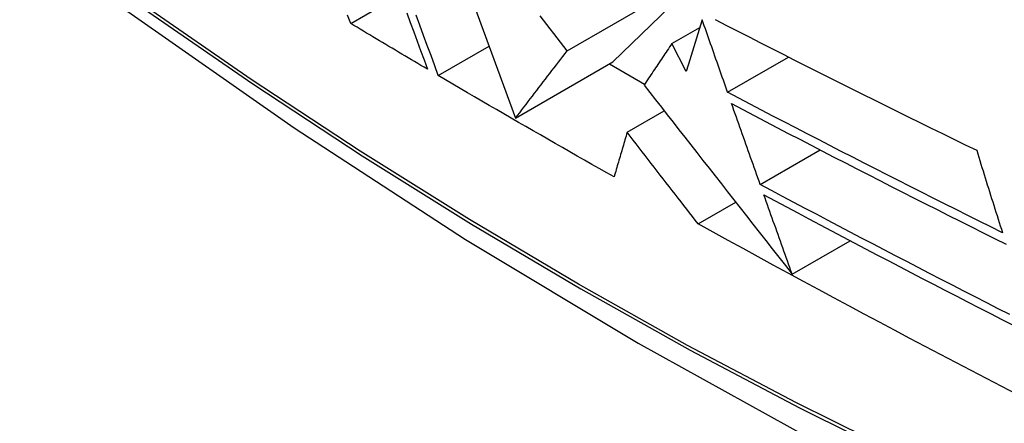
# Model space of a CAD drawing. Header units: inches. Extents: x 25 to 627, y 68 to 290.
# Tile 146 of 250: x 533.936 to 534.157, y 269.7355 to 269.8261. Entities that reach past the tile are written whole.
import ezdxf

# ---------------------------------------------------------------- set-up
doc = ezdxf.new("R2010")
doc.units = ezdxf.units.IN
doc.header["$MEASUREMENT"] = 0
doc.layers.add('Visible Edges(ANSI)', color=7, linetype='Continuous', lineweight=25)
doc.layers.add('Visible Tangent Edges(ANSI)', color=7, linetype='Continuous', lineweight=25)

msp = doc.modelspace()

# ---------------------------------------------------------------- linework, layer by layer
at = {"layer": 'Visible Edges(ANSI)'}
for p, q in [((534.03089, 269.84864), (534.0473, 269.80396)), ((534.05893, 269.81911), (534.09073, 269.83747)), ((534.09073, 269.83747), (534.06917, 269.81658)), ((534.01029, 269.82522), (534.02141, 269.83164)), ((534.08243, 269.82074), (534.08868, 269.82435)), ((534.02997, 269.81351), (534.04137, 269.8201)), ((534.08565, 269.81443), (534.08243, 269.82074)), ((534.09492, 269.80978), (534.1086, 269.81768)), ((534.0473, 269.80396), (534.06917, 269.81658)), ((534.06843, 269.81616), (534.07629, 269.81162)), ((534.07237, 269.8008), (534.08069, 269.8056)), ((534.10223, 269.7891), (534.11567, 269.79685)), ((534.0883, 269.78024), (534.09675, 269.78511)), ((534.10941, 269.76896), (534.1224, 269.77646))]:
    msp.add_line(p, q, dxfattribs=at)
at = {"layer": 'Visible Edges(ANSI)', "flags": 128}
for points in [[(533.77533, 269.98474), (533.81114, 269.95059), (533.84751, 269.91782), (533.88439, 269.8865), (533.92173, 269.85669), (533.9595, 269.82843), (533.99763, 269.80177), (534.03609, 269.77676), (534.07482, 269.75346), (534.11379, 269.7319), (534.15296, 269.71215), (534.19227, 269.69424), (534.23168, 269.67823), (534.27116, 269.66417), (534.31065, 269.6521), (534.35011, 269.64209), (534.38949, 269.63418)], [(534.01029, 269.82522), (534.00961, 269.82708)], [(534.02289, 269.82758), (534.02367, 269.82546), (534.02445, 269.82334), (534.02522, 269.82123), (534.02599, 269.81913), (534.02676, 269.81704), (534.02752, 269.81496)], [(534.02997, 269.81351), (534.02915, 269.81575), (534.02833, 269.818), (534.0275, 269.82026), (534.02666, 269.82253), (534.02583, 269.82482), (534.02498, 269.82711)], [(534.05893, 269.81911), (534.05817, 269.82008), (534.05741, 269.82105), (534.05664, 269.82203), (534.05588, 269.82301), (534.05511, 269.82399), (534.05435, 269.82497), (534.05358, 269.82596), (534.05281, 269.82694)], [(534.08922, 269.82608), (534.08906, 269.82559), (534.08891, 269.8251), (534.08876, 269.82461), (534.08861, 269.82412), (534.08845, 269.82363), (534.0883, 269.82315), (534.08815, 269.82266), (534.088, 269.82217), (534.08785, 269.82169), (534.0877, 269.8212), (534.08755, 269.82071), (534.0874, 269.82023), (534.08725, 269.81974), (534.08711, 269.81926), (534.08696, 269.81877), (534.08681, 269.81829), (534.08667, 269.8178), (534.08652, 269.81732), (534.08637, 269.81684), (534.08623, 269.81635), (534.08608, 269.81587), (534.08594, 269.81539), (534.08579, 269.81491), (534.08565, 269.81443)], [(534.09492, 269.80978), (534.09468, 269.81046), (534.09445, 269.81113), (534.09421, 269.81181), (534.09397, 269.81249), (534.09373, 269.81317), (534.09349, 269.81385), (534.09326, 269.81452), (534.09302, 269.8152), (534.09278, 269.81588), (534.09254, 269.81656), (534.0923, 269.81724), (534.09207, 269.81792), (534.09183, 269.8186), (534.09159, 269.81928), (534.09135, 269.81996), (534.09111, 269.82064), (534.09088, 269.82132), (534.09064, 269.822), (534.0904, 269.82268), (534.09016, 269.82336), (534.08993, 269.82404), (534.08969, 269.82472), (534.08945, 269.8254), (534.08922, 269.82608)], [(534.09215, 269.82609), (534.09468, 269.82479), (534.09721, 269.82348), (534.09974, 269.82219), (534.10228, 269.82089), (534.10482, 269.81959), (534.10737, 269.8183), (534.10991, 269.81701), (534.11246, 269.81573), (534.11502, 269.81444), (534.11757, 269.81316), (534.12013, 269.81188), (534.12268, 269.8106), (534.12524, 269.80933), (534.1278, 269.80806), (534.13036, 269.80679), (534.13292, 269.80552), (534.13548, 269.80426), (534.13805, 269.803), (534.14061, 269.80174), (534.14317, 269.80049), (534.14572, 269.79924), (534.14828, 269.79799), (534.15084, 269.79675)], [(534.02752, 269.81496), (534.0268, 269.81538), (534.02608, 269.81581), (534.02535, 269.81623), (534.02463, 269.81666), (534.02391, 269.81709), (534.02319, 269.81751), (534.02247, 269.81794), (534.02175, 269.81837), (534.02103, 269.81879), (534.02032, 269.81922), (534.0196, 269.81965), (534.01888, 269.82008), (534.01816, 269.8205), (534.01744, 269.82093), (534.01673, 269.82136), (534.01601, 269.82179), (534.01529, 269.82222), (534.01458, 269.82264), (534.01386, 269.82307), (534.01315, 269.8235), (534.01243, 269.82393), (534.01172, 269.82436), (534.011, 269.82479), (534.01029, 269.82522)], [(534.0473, 269.80396), (534.04777, 269.80458), (534.04824, 269.8052), (534.04872, 269.80582), (534.04919, 269.80644), (534.04967, 269.80706), (534.05014, 269.80769), (534.05062, 269.80831), (534.05111, 269.80894), (534.05159, 269.80957), (534.05207, 269.8102), (534.05256, 269.81084), (534.05304, 269.81147), (534.05353, 269.81211), (534.05402, 269.81274), (534.0545, 269.81338), (534.05499, 269.81401), (534.05548, 269.81465), (534.05597, 269.81529), (534.05647, 269.81592), (534.05696, 269.81656), (534.05745, 269.8172), (534.05794, 269.81783), (534.05843, 269.81847), (534.05893, 269.81911)], [(534.08243, 269.82074), (534.08217, 269.82035), (534.0819, 269.81996), (534.08163, 269.81957), (534.08137, 269.81917), (534.0811, 269.81878), (534.08084, 269.81839), (534.08057, 269.818), (534.08031, 269.81761), (534.08005, 269.81722), (534.07978, 269.81683), (534.07952, 269.81643), (534.07926, 269.81604), (534.079, 269.81565), (534.07873, 269.81527), (534.07847, 269.81488), (534.07821, 269.81449), (534.07795, 269.8141), (534.07769, 269.81371), (534.07743, 269.81332), (534.07718, 269.81294), (534.07692, 269.81255), (534.07666, 269.81216), (534.0764, 269.81178), (534.07615, 269.81139)], [(534.06943, 269.79078), (534.06777, 269.79172), (534.06611, 269.79265), (534.06445, 269.79359), (534.0628, 269.79453), (534.06114, 269.79547), (534.05949, 269.79642), (534.05784, 269.79736), (534.05619, 269.7983), (534.05454, 269.79925), (534.05289, 269.80019), (534.05124, 269.80114), (534.0496, 269.80208), (534.04795, 269.80303), (534.04631, 269.80398), (534.04467, 269.80493), (534.04303, 269.80588), (534.04139, 269.80683), (534.03976, 269.80778), (534.03812, 269.80874), (534.03649, 269.80969), (534.03486, 269.81064), (534.03322, 269.8116), (534.0316, 269.81256), (534.02997, 269.81351)], [(534.07615, 269.81139), (534.07744, 269.80975), (534.07873, 269.80809), (534.08004, 269.80643), (534.08135, 269.80475), (534.08267, 269.80307), (534.084, 269.80137), (534.08533, 269.79967), (534.08668, 269.79795), (534.08803, 269.79623), (534.08939, 269.79449), (534.09076, 269.79275), (534.09214, 269.79099), (534.09353, 269.78922), (534.09492, 269.78744), (534.09633, 269.78565), (534.09774, 269.78384), (534.09917, 269.78203), (534.1006, 269.7802), (534.10204, 269.77836), (534.1035, 269.7765), (534.10496, 269.77464), (534.10643, 269.77276), (534.10792, 269.77086), (534.10941, 269.76896)], [(534.15663, 269.77825), (534.15403, 269.77955), (534.15143, 269.78084), (534.14883, 269.78214), (534.14623, 269.78344), (534.14364, 269.78474), (534.14105, 269.78604), (534.13846, 269.78734), (534.13588, 269.78865), (534.1333, 269.78995), (534.13072, 269.79126), (534.12815, 269.79257), (534.12557, 269.79388), (534.123, 269.79519), (534.12044, 269.79651), (534.11787, 269.79783), (534.11531, 269.79914), (534.11275, 269.80047), (534.1102, 269.80179), (534.10764, 269.80311), (534.10509, 269.80444), (534.10255, 269.80577), (534.1, 269.80711), (534.09746, 269.80844), (534.09492, 269.80978)], [(534.10223, 269.7891), (534.10197, 269.78985), (534.1017, 269.7906), (534.10143, 269.79136), (534.10116, 269.79211), (534.1009, 269.79287), (534.10063, 269.79362), (534.10036, 269.79438), (534.10009, 269.79513), (534.09983, 269.79589), (534.09956, 269.79665), (534.09929, 269.7974), (534.09902, 269.79816), (534.09875, 269.79891), (534.09849, 269.79967), (534.09822, 269.80043), (534.09795, 269.80118), (534.09769, 269.80194), (534.09742, 269.8027), (534.09715, 269.80345), (534.09688, 269.80421), (534.09662, 269.80497), (534.09635, 269.80572), (534.09608, 269.80648), (534.09582, 269.80724)], [(534.09582, 269.80724), (534.09836, 269.80589), (534.1009, 269.80455), (534.10345, 269.80322), (534.106, 269.80188), (534.10855, 269.80055), (534.11111, 269.79922), (534.11367, 269.79789), (534.11623, 269.79657), (534.11879, 269.79524), (534.12136, 269.79392), (534.12393, 269.7926), (534.1265, 269.79129), (534.12907, 269.78997), (534.13164, 269.78866), (534.13422, 269.78735), (534.13679, 269.78604), (534.13937, 269.78474), (534.14195, 269.78344), (534.14453, 269.78214), (534.14712, 269.78084), (534.1497, 269.77954), (534.15228, 269.77825), (534.15487, 269.77695), (534.15745, 269.77566)], [(534.07237, 269.8008), (534.07225, 269.80038), (534.07213, 269.79996), (534.072, 269.79954), (534.07188, 269.79912), (534.07175, 269.7987), (534.07163, 269.79829), (534.07151, 269.79787), (534.07138, 269.79745), (534.07126, 269.79703), (534.07114, 269.79661), (534.07102, 269.79619), (534.07089, 269.79578), (534.07077, 269.79536), (534.07065, 269.79494), (534.07053, 269.79452), (534.0704, 269.79411), (534.07028, 269.79369), (534.07016, 269.79327), (534.07004, 269.79286), (534.06992, 269.79244), (534.0698, 269.79202), (534.06967, 269.79161), (534.06955, 269.79119), (534.06943, 269.79078)], [(534.0883, 269.78024), (534.08767, 269.78105), (534.08704, 269.78187), (534.0864, 269.78269), (534.08576, 269.78352), (534.08511, 269.78435), (534.08446, 269.78519), (534.0838, 269.78604), (534.08315, 269.78689), (534.08248, 269.78774), (534.08182, 269.7886), (534.08115, 269.78946), (534.08048, 269.79033), (534.07981, 269.79119), (534.07914, 269.79206), (534.07846, 269.79293), (534.07779, 269.79381), (534.07711, 269.79468), (534.07643, 269.79555), (534.07576, 269.79643), (534.07508, 269.7973), (534.0744, 269.79818), (534.07373, 269.79905), (534.07305, 269.79992), (534.07237, 269.8008)], [(534.15084, 269.79675), (534.15107, 269.79597), (534.15131, 269.7952), (534.15155, 269.79443), (534.15179, 269.79366), (534.15203, 269.79288), (534.15227, 269.79211), (534.15251, 269.79134), (534.15275, 269.79057), (534.15299, 269.78979), (534.15323, 269.78902), (534.15348, 269.78825), (534.15372, 269.78748), (534.15396, 269.78671), (534.1542, 269.78594), (534.15444, 269.78517), (534.15469, 269.7844), (534.15493, 269.78363), (534.15517, 269.78286), (534.15541, 269.78209), (534.15566, 269.78132), (534.1559, 269.78055), (534.15614, 269.77979), (534.15639, 269.77902), (534.15663, 269.77825)], [(534.15825, 269.75988), (534.15567, 269.76119), (534.1531, 269.76251), (534.15053, 269.76383), (534.14796, 269.76514), (534.14539, 269.76646), (534.14283, 269.76778), (534.14027, 269.7691), (534.13772, 269.77042), (534.13516, 269.77175), (534.13261, 269.77307), (534.13007, 269.7744), (534.12752, 269.77572), (534.12498, 269.77705), (534.12244, 269.77838), (534.11991, 269.77971), (534.11738, 269.78105), (534.11485, 269.78239), (534.11232, 269.78372), (534.10979, 269.78506), (534.10727, 269.78641), (534.10475, 269.78775), (534.10223, 269.7891)], [(534.10308, 269.78673), (534.1056, 269.78538), (534.10812, 269.78403), (534.11065, 269.78268), (534.11318, 269.78133), (534.11571, 269.77999), (534.11824, 269.77865), (534.12078, 269.77731), (534.12332, 269.77598), (534.12586, 269.77464), (534.1284, 269.77331), (534.13094, 269.77198), (534.13349, 269.77065), (534.13604, 269.76933), (534.13859, 269.768), (534.14114, 269.76668), (534.14369, 269.76536), (534.14625, 269.76404), (534.14881, 269.76272), (534.15137, 269.76141), (534.15393, 269.7601), (534.15649, 269.75878), (534.15906, 269.75747)], [(534.10941, 269.76896), (534.10915, 269.7697), (534.10888, 269.77043), (534.10862, 269.77117), (534.10835, 269.77191), (534.10809, 269.77265), (534.10783, 269.77339), (534.10756, 269.77413), (534.1073, 269.77487), (534.10703, 269.77561), (534.10677, 269.77635), (534.1065, 269.77709), (534.10624, 269.77784), (534.10598, 269.77858), (534.10571, 269.77932), (534.10545, 269.78006), (534.10518, 269.7808), (534.10492, 269.78154), (534.10466, 269.78228), (534.10439, 269.78302), (534.10413, 269.78376), (534.10387, 269.7845), (534.1036, 269.78525), (534.10334, 269.78599), (534.10308, 269.78673)], [(534.1599, 269.74189), (534.15645, 269.74369), (534.15301, 269.74549), (534.14957, 269.74729), (534.14613, 269.74909), (534.1427, 269.7509), (534.13927, 269.75271), (534.13584, 269.75452), (534.13242, 269.75634), (534.129, 269.75816), (534.12558, 269.75998), (534.12217, 269.7618), (534.11876, 269.76363), (534.11535, 269.76547), (534.11195, 269.7673), (534.10855, 269.76914), (534.10516, 269.77099), (534.10178, 269.77283), (534.0984, 269.77468), (534.09503, 269.77653), (534.09166, 269.77838), (534.0883, 269.78024)]]:
    msp.add_lwpolyline(points, dxfattribs=at)
at = {"layer": 'Visible Tangent Edges(ANSI)', "flags": 128}
for points in [[(533.77194, 269.98973), (533.79522, 269.96732), (533.81875, 269.94551), (533.84251, 269.92432), (533.86647, 269.90378), (533.8906, 269.88392), (533.91488, 269.86476), (533.93928, 269.84632), (533.96376, 269.82862), (533.9883, 269.81169), (534.01286, 269.79554), (534.03742, 269.78019), (534.06197, 269.76564), (534.08652, 269.75188), (534.11106, 269.73891), (534.13558, 269.72676)], [(534.13484, 269.72793), (534.1104, 269.74003), (534.08592, 269.75295), (534.06144, 269.76667), (534.03694, 269.78119), (534.01244, 269.79652), (533.98794, 269.81264), (533.96345, 269.82955), (533.93903, 269.84724), (533.91469, 269.86566), (533.89047, 269.88481), (533.86639, 269.90466), (533.84249, 269.92518), (533.8188, 269.94635), (533.79534, 269.96814), (533.77212, 269.99052)]]:
    msp.add_lwpolyline(points, dxfattribs=at)

doc.saveas('drawing.dxf')
